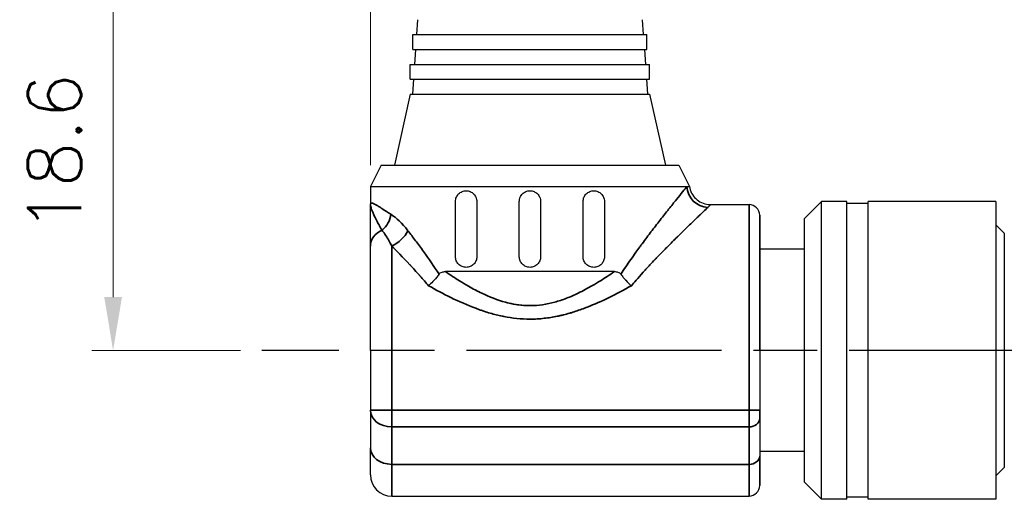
# Model space of a CAD drawing. Header units: millimetres. Extents: x 399 to 6076, y -1991 to 1602.
# Tile 132 of 256: x 4556 to 4602, y -392 to -369. Entities that reach past the tile are written whole.
import ezdxf

# ---------------------------------------------------------------- set-up
doc = ezdxf.new("R2010")
doc.units = ezdxf.units.MM
doc.linetypes.add('AM_ISO08W050', pattern=[18, 12, -1.5, 3, -1.5])
for name, color, linetype, lineweight in [('AM_5', 3, 'Continuous', 25), ('AM_7', 4, 'AM_ISO08W050', 25), ('可見 (ISO)', 7, 'Continuous', 25), ('窄部可見 (ISO)', 7, 'Continuous', 35)]:
    doc.layers.add(name, color=color, linetype=linetype, lineweight=lineweight)
doc.styles.add('尺寸標註', font='romans.shx', dxfattribs={"bigfont": 'CHINESET.SHX'})
doc.dimstyles.new('CNS1$0', dxfattribs={"dimtxt": 2.5, "dimasz": 2.5, "dimexe": 1, "dimexo": 1, "dimgap": 1.5, "dimtad": 1, "dimtoh": 1, "dimdec": 1, "dimdsep": 46, "dimtxsty": '尺寸標註', "dimcen": 0, "dimclrd": 2, "dimclre": 2, "dimclrt": 1, "dimadec": 0, "dimazin": 2, "dimtp": 0.1, "dimtm": 0.1, "dimtfac": 0.71, "dimtdec": 1, "dimtmove": 0, "dimatfit": 0, "dimfxl": 0, "dimlwd": 13, "dimlwe": 13, "dimarcsym": 0})

# ---------------------------------------------------------------- blocks, each defined once
blk = doc.blocks.new('*D366')
at = {"layer": 'AM_5', "color": 2, "lineweight": 13}
for p, q in [((4572.085, -375.994), (4572.085, -306.144)), ((4689.402, -373.29), (4689.402, -306.144)), ((4686.902, -307.144), (4574.585, -307.144))]:
    blk.add_line(p, q, dxfattribs=at)
at = {"layer": 'AM_5', "color": 2}
for points in [[(4574.585, -306.728), (4574.585, -307.561), (4572.085, -307.144)], [(4686.902, -306.728), (4686.902, -307.561), (4689.402, -307.144)]]:
    blk.add_solid(points, dxfattribs=at)
at = {"layer": 'Defpoints', "color": 0}
for p in [(4572.085, -307.144), (4689.402, -374.29), (4572.085, -376.994)]:
    blk.add_point(p, dxfattribs=at)
at = {"layer": 'AM_5', "color": 1, "insert": (4630.743, -304.394), "char_height": 2.5, "attachment_point": 5, "style": '尺寸標註'}
blk.add_mtext('117.3', dxfattribs=at)
blk = doc.blocks.new('*D368')
at = {"layer": 'AM_5', "color": 2, "lineweight": 13}
for p, q in [((4623.303, -366.144), (4558.987, -366.144)), ((4559.987, -368.644), (4559.987, -382.194)), ((4565.975, -384.694), (4558.987, -384.694))]:
    blk.add_line(p, q, dxfattribs=at)
at = {"layer": 'AM_5', "color": 2}
for points in [[(4559.571, -368.644), (4560.404, -368.644), (4559.987, -366.144)], [(4559.571, -382.194), (4560.404, -382.194), (4559.987, -384.694)]]:
    blk.add_solid(points, dxfattribs=at)
at = {"layer": 'Defpoints', "color": 0}
for p in [(4624.303, -366.144), (4559.987, -384.694), (4566.975, -384.694)]:
    blk.add_point(p, dxfattribs=at)
at = {"layer": 'AM_5', "color": 1, "insert": (4557.237, -375.419), "char_height": 2.5, "attachment_point": 5, "rotation": 90, "style": '尺寸標註'}
blk.add_mtext('18.6', dxfattribs=at)

msp = doc.modelspace()

# ---------------------------------------------------------------- linework, layer by layer
at = {"layer": 'AM_7'}
msp.add_line((4606.595, -384.694), (4566.975, -384.694), dxfattribs=at)
at = {"layer": '可見 (ISO)'}
for p, q in [((4574.305, -369.154), (4574.256, -369.854)), ((4584.865, -369.154), (4584.914, -369.854)), ((4574.085, -369.854), (4585.085, -369.854)), ((4574.085, -370.554), (4574.085, -369.854)), ((4585.085, -370.554), (4585.085, -369.854)), ((4574.085, -370.554), (4585.085, -370.554)), ((4574.207, -370.554), (4574.158, -371.254)), ((4584.963, -370.554), (4585.012, -371.254)), ((4573.96, -371.254), (4585.21, -371.254)), ((4573.96, -371.954), (4573.96, -371.254)), ((4585.21, -371.954), (4585.21, -371.254)), ((4573.96, -371.954), (4585.21, -371.954)), ((4574.109, -371.954), (4574.06, -372.654)), ((4585.061, -371.954), (4585.11, -372.654)), ((4573.96, -372.654), (4573.21, -375.994)), ((4573.96, -372.654), (4585.21, -372.654)), ((4585.21, -372.654), (4585.96, -375.994)), ((4572.585, -375.994), (4572.085, -376.994)), ((4572.585, -375.994), (4586.585, -375.994)), ((4586.585, -375.994), (4587.085, -376.994)), ((4572.085, -376.994), (4586.963, -376.994)), ((4572.085, -376.994), (4572.085, -377.844)), ((4586.785, -377.213), (4586.785, -377.214)), ((4576.085, -380.294), (4576.085, -377.694)), ((4577.085, -377.694), (4577.085, -380.294)), ((4579.085, -380.294), (4579.085, -377.694)), ((4580.085, -377.694), (4580.085, -380.294)), ((4582.085, -380.294), (4582.085, -377.694)), ((4583.085, -377.694), (4583.085, -380.294)), ((4592.485, -378.499), (4593.29, -377.694)), ((4593.29, -391.694), (4593.29, -377.694)), ((4594.485, -377.694), (4593.29, -377.694)), ((4594.485, -391.694), (4594.485, -377.694)), ((4595.485, -391.694), (4595.485, -377.694)), ((4601.485, -377.694), (4595.485, -377.694)), ((4601.485, -377.694), (4601.485, -391.694)), ((4572.448, -377.915), (4572.448, -377.915)), ((4588.074, -377.844), (4589.885, -377.844)), ((4595.485, -377.794), (4594.485, -377.794)), ((4590.385, -384.694), (4590.385, -378.344)), ((4590.385, -378.344), (4590.385, -384.694)), ((4592.485, -390.889), (4592.485, -378.499)), ((4601.885, -379.194), (4601.485, -378.794)), ((4601.885, -379.194), (4601.885, -390.194)), ((4572.085, -384.694), (4572.085, -379.794)), ((4592.485, -379.944), (4590.385, -379.944)), ((4583.557, -380.994), (4575.614, -380.994)), ((4584.087, -381.4), (4584.087, -381.4)), ((4572.085, -384.694), (4572.085, -387.512)), ((4590.385, -384.694), (4590.385, -387.512)), ((4590.385, -384.694), (4590.385, -387.512)), ((4572.085, -387.512), (4572.085, -389.269)), ((4590.385, -387.903), (4590.385, -387.512)), ((4590.385, -387.512), (4590.385, -387.903)), ((4590.385, -387.903), (4590.385, -389.66)), ((4590.385, -387.903), (4590.385, -389.66)), ((4572.085, -390.544), (4572.085, -389.269)), ((4592.485, -389.444), (4590.385, -389.444)), ((4590.385, -391.044), (4590.385, -389.66)), ((4590.385, -389.66), (4590.385, -391.044)), ((4601.885, -390.194), (4601.485, -390.594)), ((4592.485, -390.889), (4593.29, -391.694)), ((4573.085, -391.544), (4589.885, -391.544)), ((4595.485, -391.594), (4594.485, -391.594)), ((4594.485, -391.694), (4593.29, -391.694)), ((4601.485, -391.694), (4595.485, -391.694))]:
    msp.add_line(p, q, dxfattribs=at)
for centre, radius, start, end in [((4589.885, -378.344), 0.5, 0, 90), ((4573.085, -390.544), 1, 180, 270), ((4589.885, -391.044), 0.5, 270, 0)]:
    msp.add_arc(centre, radius, start, end, dxfattribs=at)
for points, knots in [([(4576.085, -377.694), (4576.085, -377.63), (4576.098, -377.562), (4576.15, -377.439), (4576.189, -377.384), (4576.277, -377.295), (4576.333, -377.257), (4576.456, -377.207), (4576.523, -377.194), (4576.646, -377.194), (4576.712, -377.206), (4576.836, -377.257), (4576.893, -377.295), (4576.982, -377.384), (4577.021, -377.44), (4577.072, -377.563), (4577.085, -377.631), (4577.085, -377.694)], [0, 0, 0, 0, 0.0193382, 0.0193382, 0.0386763, 0.0386763, 0.0590611, 0.0590611, 0.0794458, 0.0794458, 0.0994875, 0.0994875, 0.1195292, 0.1195292, 0.1386287, 0.1386287, 0.1577282, 0.1577282, 0.1577282, 0.1577282]), ([(4579.085, -377.694), (4579.085, -377.631), (4579.098, -377.564), (4579.149, -377.441), (4579.187, -377.385), (4579.276, -377.296), (4579.332, -377.258), (4579.455, -377.207), (4579.522, -377.194), (4579.648, -377.194), (4579.715, -377.207), (4579.838, -377.258), (4579.894, -377.296), (4579.983, -377.385), (4580.021, -377.441), (4580.072, -377.564), (4580.085, -377.631), (4580.085, -377.694)], [0, 0, 0, 0, 0.0188403, 0.0188403, 0.0376807, 0.0376807, 0.056521, 0.056521, 0.0753613, 0.0753613, 0.0942016, 0.0942016, 0.113042, 0.113042, 0.1318823, 0.1318823, 0.1507226, 0.1507226, 0.1507226, 0.1507226]), ([(4582.085, -377.694), (4582.085, -377.631), (4582.098, -377.563), (4582.149, -377.44), (4582.188, -377.384), (4582.277, -377.295), (4582.334, -377.257), (4582.458, -377.206), (4582.524, -377.194), (4582.647, -377.194), (4582.714, -377.207), (4582.837, -377.257), (4582.893, -377.295), (4582.982, -377.384), (4583.02, -377.439), (4583.072, -377.562), (4583.085, -377.63), (4583.085, -377.694)], [0, 0, 0, 0, 0.0190995, 0.0190995, 0.038199, 0.038199, 0.0582407, 0.0582407, 0.0782824, 0.0782824, 0.0986672, 0.0986672, 0.1190519, 0.1190519, 0.1383901, 0.1383901, 0.1577282, 0.1577282, 0.1577282, 0.1577282]), ([(4587.085, -376.994), (4587.101, -377.101), (4587.135, -377.206), (4587.234, -377.398), (4587.301, -377.488), (4587.456, -377.638), (4587.548, -377.702), (4587.744, -377.794), (4587.851, -377.825), (4587.997, -377.842), (4588.035, -377.844), (4588.074, -377.844)], [0, 0, 0, 0, 0.0323509, 0.0323509, 0.0648619, 0.0648619, 0.0973671, 0.0973671, 0.1298724, 0.1298724, 0.1414389, 0.1414389, 0.1414389, 0.1414389]), ([(4572.085, -379.794), (4572.085, -379.746), (4572.085, -379.685), (4572.085, -379.611), (4572.085, -379.575), (4572.085, -379.535), (4572.085, -379.491), (4572.085, -379.448), (4572.085, -379.401), (4572.085, -379.351), (4572.085, -379.323), (4572.085, -379.293), (4572.085, -379.263), (4572.085, -379.029), (4572.085, -378.853), (4572.085, -378.736), (4572.085, -378.734), (4572.085, -378.734), (4572.085, -378.731), (4572.085, -378.547), (4572.085, -378.389), (4572.085, -378.257), (4572.085, -378.253), (4572.085, -378.249), (4572.085, -378.244), (4572.085, -378.166), (4572.085, -378.093), (4572.085, -378.026), (4572.085, -377.96), (4572.085, -377.899), (4572.085, -377.844)], [0, 0, 0, 0, 0.109375, 0.109375, 0.109375, 0.164063, 0.164063, 0.164063, 0.21875, 0.21875, 0.21875, 0.25, 0.25, 0.25, 0.496094, 0.496094, 0.496094, 0.5, 0.5, 0.5, 0.742188, 0.742188, 0.742188, 0.75, 0.75, 0.75, 0.875, 0.875, 0.875, 1, 1, 1, 1]), ([(4577.085, -380.294), (4577.085, -380.357), (4577.073, -380.423), (4577.023, -380.544), (4576.986, -380.599), (4576.898, -380.69), (4576.84, -380.73), (4576.715, -380.782), (4576.647, -380.794), (4576.521, -380.794), (4576.453, -380.781), (4576.328, -380.728), (4576.27, -380.688), (4576.183, -380.598), (4576.147, -380.544), (4576.098, -380.423), (4576.085, -380.357), (4576.085, -380.294)], [0.1577208, 0.1577208, 0.1577208, 0.1577208, 0.1764547, 0.1764547, 0.1951885, 0.1951885, 0.2155952, 0.2155952, 0.2360018, 0.2360018, 0.2569247, 0.2569247, 0.2778476, 0.2778476, 0.2966445, 0.2966445, 0.3154415, 0.3154415, 0.3154415, 0.3154415]), ([(4580.085, -380.294), (4580.085, -380.357), (4580.072, -380.424), (4580.021, -380.547), (4579.983, -380.603), (4579.894, -380.692), (4579.838, -380.731), (4579.715, -380.782), (4579.648, -380.794), (4579.522, -380.794), (4579.455, -380.782), (4579.332, -380.731), (4579.276, -380.692), (4579.187, -380.603), (4579.149, -380.547), (4579.098, -380.424), (4579.085, -380.357), (4579.085, -380.294)], [0.1507226, 0.1507226, 0.1507226, 0.1507226, 0.169563, 0.169563, 0.1884033, 0.1884033, 0.2072436, 0.2072436, 0.226084, 0.226084, 0.2449243, 0.2449243, 0.2637646, 0.2637646, 0.2826049, 0.2826049, 0.3014453, 0.3014453, 0.3014453, 0.3014453]), ([(4583.085, -380.294), (4583.085, -380.357), (4583.073, -380.423), (4583.023, -380.544), (4582.987, -380.598), (4582.9, -380.688), (4582.843, -380.728), (4582.717, -380.781), (4582.649, -380.794), (4582.523, -380.794), (4582.455, -380.782), (4582.33, -380.73), (4582.272, -380.69), (4582.184, -380.599), (4582.147, -380.544), (4582.097, -380.423), (4582.085, -380.357), (4582.085, -380.294)], [0.1577208, 0.1577208, 0.1577208, 0.1577208, 0.1765177, 0.1765177, 0.1953147, 0.1953147, 0.2162376, 0.2162376, 0.2371605, 0.2371605, 0.2575671, 0.2575671, 0.2779737, 0.2779737, 0.2967076, 0.2967076, 0.3154415, 0.3154415, 0.3154415, 0.3154415]), ([(4575.313, -381.115), (4575.246, -381.21), (4575.168, -381.307), (4575.009, -381.481), (4574.931, -381.558), (4574.84, -381.638), (4574.828, -381.648), (4574.817, -381.658)], [0.00000157, 0.00000157, 0.00000157, 0.00000157, 0.03773377, 0.03773377, 0.07068367, 0.07068367, 0.07542641, 0.07542641, 0.07542641, 0.07542641]), ([(4575.313, -381.115), (4575.33, -381.091), (4575.349, -381.072), (4575.396, -381.039), (4575.423, -381.026), (4575.502, -381), (4575.559, -380.994), (4575.614, -380.994)], [0.0000014, 0.0000014, 0.0000014, 0.0000014, 0.00932853, 0.00932853, 0.01959272, 0.01959272, 0.03886697, 0.03886697, 0.03886697, 0.03886697]), ([(4583.557, -380.994), (4583.611, -380.994), (4583.668, -381), (4583.747, -381.026), (4583.774, -381.039), (4583.821, -381.072), (4583.84, -381.091), (4583.857, -381.115)], [0.00000446, 0.00000446, 0.00000446, 0.00000446, 0.01927083, 0.01927083, 0.02954111, 0.02954111, 0.03887318, 0.03887318, 0.03887318, 0.03887318]), ([(4583.857, -381.115), (4583.895, -381.168), (4583.935, -381.22), (4583.974, -381.268), (4583.994, -381.291), (4584.013, -381.314), (4584.032, -381.336), (4584.041, -381.347), (4584.051, -381.358), (4584.06, -381.369), (4584.065, -381.374), (4584.069, -381.379), (4584.074, -381.384), (4584.078, -381.39), (4584.082, -381.394), (4584.087, -381.4), (4584.173, -381.496), (4584.265, -381.583), (4584.353, -381.658)], [0, 0, 0, 0, 0.25, 0.25, 0.25, 0.375, 0.375, 0.375, 0.4375, 0.4375, 0.4375, 0.46875, 0.46875, 0.46875, 0.5, 0.5, 0.5, 0.9999987, 0.9999987, 0.9999987, 0.9999987])]:
    msp.add_open_spline(points, degree=3, knots=knots, dxfattribs=at)
msp.add_open_spline([(4586.963, -376.994), (4587.044, -376.994), (4587.085, -376.994), (4587.085, -376.994)], degree=3, dxfattribs=at)
at = {"layer": '窄部可見 (ISO)'}
for p, q in [((4589.885, -384.694), (4589.885, -377.844)), ((4573.085, -384.694), (4573.085, -379.787)), ((4575.614, -380.994), (4575.614, -380.994)), ((4573.085, -387.512), (4573.085, -384.694)), ((4589.885, -384.694), (4589.885, -387.512)), ((4573.085, -387.512), (4572.085, -387.512)), ((4573.085, -388.294), (4573.085, -387.512)), ((4589.885, -387.512), (4573.085, -387.512)), ((4589.885, -387.512), (4589.885, -388.294)), ((4589.885, -387.512), (4590.385, -387.512)), ((4573.085, -390.051), (4573.085, -388.294)), ((4573.085, -388.294), (4589.885, -388.294)), ((4589.885, -388.294), (4589.885, -390.051)), ((4573.085, -391.544), (4573.085, -390.051)), ((4589.885, -390.051), (4573.085, -390.051)), ((4589.885, -391.544), (4589.885, -390.051))]:
    msp.add_line(p, q, dxfattribs=at)
for centre, major_axis, ratio, start_param, end_param in [((4587.947, -376.994), (0.736, -0.677), 0.965519, 3.903326, 5.439158), ((4572.178, -378.301), (-0.482, -0.876), 0.841295, 1.120848, 2.004762), ((4573.085, -379.794), (-1, 0), 0.837637, 5.183305, 6.283185), ((4573.085, -379.071), (0.756, 0.654), 0.613283, 4.224582, 5.329054), ((4573.085, -387.512), (-1, 0), 0.782011, 0, 1.570796), ((4589.885, -387.903), (0.5, 0), 0.782011, 4.712389, 6.283185), ((4573.085, -389.269), (-1, 0), 0.782011, 0, 1.570796), ((4589.885, -389.66), (0.5, 0), 0.782011, 4.712389, 6.283185)]:
    msp.add_ellipse(centre, major_axis=major_axis, ratio=ratio, start_param=start_param, end_param=end_param, dxfattribs=at)
for points, knots in [([(4583.857, -381.115), (4584.01, -380.88), (4584.167, -380.649), (4584.326, -380.423), (4584.405, -380.31), (4584.485, -380.198), (4584.565, -380.087), (4584.629, -379.998), (4584.693, -379.911), (4584.757, -379.822), (4584.773, -379.801), (4584.789, -379.779), (4584.805, -379.758), (4584.955, -379.554), (4585.1, -379.36), (4585.24, -379.176), (4585.252, -379.161), (4585.263, -379.146), (4585.275, -379.131), (4585.42, -378.939), (4585.56, -378.758), (4585.693, -378.587), (4585.697, -378.582), (4585.701, -378.577), (4585.706, -378.571), (4585.85, -378.387), (4585.983, -378.217), (4586.106, -378.062), (4586.239, -377.894), (4586.36, -377.742), (4586.467, -377.609), (4586.696, -377.323), (4586.86, -377.121), (4586.963, -376.994)], [0, 0, 0, 0, 0.125, 0.125, 0.125, 0.1875, 0.1875, 0.1875, 0.237755, 0.237755, 0.237755, 0.25, 0.25, 0.25, 0.365555, 0.365555, 0.365555, 0.375, 0.375, 0.375, 0.496026, 0.496026, 0.496026, 0.5, 0.5, 0.5, 0.613417, 0.613417, 0.613417, 0.736214, 0.736214, 0.736214, 1, 1, 1, 1]), ([(4572.085, -377.844), (4572.085, -377.819), (4572.091, -377.801), (4572.104, -377.79), (4572.108, -377.787), (4572.113, -377.784), (4572.119, -377.782), (4572.126, -377.78), (4572.135, -377.778), (4572.146, -377.779), (4572.147, -377.779), (4572.147, -377.779), (4572.148, -377.779), (4572.168, -377.78), (4572.194, -377.786), (4572.225, -377.798), (4572.241, -377.804), (4572.258, -377.812), (4572.277, -377.821), (4572.286, -377.825), (4572.296, -377.83), (4572.306, -377.835), (4572.311, -377.838), (4572.317, -377.841), (4572.322, -377.843), (4572.325, -377.845), (4572.327, -377.846), (4572.33, -377.848), (4572.332, -377.849), (4572.334, -377.85), (4572.337, -377.851), (4572.358, -377.863), (4572.378, -377.874), (4572.401, -377.887), (4572.423, -377.9), (4572.447, -377.915), (4572.472, -377.93), (4572.497, -377.946), (4572.524, -377.962), (4572.552, -377.98), (4572.566, -377.989), (4572.58, -377.998), (4572.595, -378.008), (4572.603, -378.013), (4572.61, -378.018), (4572.618, -378.023), (4572.622, -378.025), (4572.626, -378.027), (4572.629, -378.03), (4572.631, -378.031), (4572.633, -378.032), (4572.635, -378.034), (4572.637, -378.035), (4572.638, -378.036), (4572.639, -378.036), (4572.658, -378.049), (4572.67, -378.056), (4572.686, -378.067), (4572.778, -378.127), (4572.895, -378.205), (4573.049, -378.301)], [0, 0, 0, 0, 0.140625, 0.140625, 0.140625, 0.1875, 0.1875, 0.1875, 0.25, 0.25, 0.25, 0.254664, 0.254664, 0.254664, 0.375, 0.375, 0.375, 0.4375, 0.4375, 0.4375, 0.46875, 0.46875, 0.46875, 0.484375, 0.484375, 0.484375, 0.492187, 0.492187, 0.492187, 0.49847, 0.49847, 0.49847, 0.562343, 0.562343, 0.562343, 0.625, 0.625, 0.625, 0.6875, 0.6875, 0.6875, 0.71875, 0.71875, 0.71875, 0.734375, 0.734375, 0.734375, 0.742187, 0.742187, 0.742187, 0.746094, 0.746094, 0.746094, 0.748703, 0.748703, 0.748703, 0.78634, 0.78634, 0.78634, 1, 1, 1, 1]), ([(4572.631, -379.048), (4572.566, -378.937), (4572.494, -378.811), (4572.424, -378.679), (4572.416, -378.664), (4572.408, -378.648), (4572.399, -378.632), (4572.338, -378.515), (4572.279, -378.396), (4572.229, -378.285), (4572.229, -378.284), (4572.228, -378.282), (4572.228, -378.281), (4572.227, -378.279), (4572.226, -378.277), (4572.225, -378.275), (4572.204, -378.228), (4572.184, -378.182), (4572.167, -378.138), (4572.149, -378.092), (4572.133, -378.049), (4572.121, -378.011), (4572.12, -378.008), (4572.119, -378.005), (4572.118, -378.002), (4572.092, -377.92), (4572.085, -377.873), (4572.085, -377.844)], [0, 0, 0, 0, 0.249939, 0.249939, 0.249939, 0.2798297, 0.2798297, 0.2798297, 0.4998779, 0.4998779, 0.4998779, 0.5023794, 0.5023794, 0.5023794, 0.5076885, 0.5076885, 0.5076885, 0.6248474, 0.6248474, 0.6248474, 0.7492415, 0.7492415, 0.7492415, 0.7576275, 0.7576275, 0.7576275, 0.9997559, 0.9997559, 0.9997559, 0.9997559]), ([(4587.947, -377.975), (4587.889, -378.03), (4587.812, -378.102), (4587.717, -378.193), (4587.67, -378.238), (4587.618, -378.288), (4587.561, -378.342), (4587.532, -378.37), (4587.503, -378.398), (4587.472, -378.428), (4587.456, -378.442), (4587.441, -378.457), (4587.425, -378.473), (4587.417, -378.48), (4587.409, -378.488), (4587.401, -378.496), (4587.397, -378.5), (4587.392, -378.504), (4587.388, -378.508), (4587.384, -378.512), (4587.38, -378.516), (4587.376, -378.52), (4587.262, -378.629), (4587.132, -378.755), (4586.986, -378.896), (4586.982, -378.9), (4586.978, -378.903), (4586.975, -378.907), (4586.905, -378.975), (4586.832, -379.046), (4586.755, -379.122), (4586.714, -379.161), (4586.673, -379.202), (4586.631, -379.244), (4586.609, -379.265), (4586.588, -379.286), (4586.566, -379.307), (4586.555, -379.318), (4586.544, -379.329), (4586.533, -379.34), (4586.528, -379.345), (4586.523, -379.351), (4586.517, -379.356), (4586.514, -379.359), (4586.511, -379.362), (4586.508, -379.365), (4586.505, -379.368), (4586.502, -379.37), (4586.5, -379.372), (4586.361, -379.51), (4586.204, -379.666), (4586.03, -379.842), (4586.018, -379.854), (4586.006, -379.866), (4585.994, -379.879), (4585.918, -379.956), (4585.839, -380.036), (4585.757, -380.121), (4585.709, -380.17), (4585.66, -380.221), (4585.61, -380.273), (4585.585, -380.299), (4585.56, -380.325), (4585.534, -380.352), (4585.521, -380.365), (4585.509, -380.378), (4585.496, -380.392), (4585.489, -380.399), (4585.483, -380.405), (4585.476, -380.412), (4585.473, -380.416), (4585.47, -380.419), (4585.467, -380.422), (4585.463, -380.426), (4585.459, -380.431), (4585.457, -380.433), (4585.454, -380.436), (4585.45, -380.44), (4585.447, -380.443), (4585.385, -380.508), (4585.311, -380.586), (4585.224, -380.679), (4585.178, -380.728), (4585.129, -380.781), (4585.076, -380.839), (4585.049, -380.867), (4585.022, -380.897), (4584.994, -380.928), (4584.979, -380.943), (4584.965, -380.959), (4584.95, -380.975), (4584.936, -380.991), (4584.922, -381.007), (4584.906, -381.024), (4584.653, -381.303), (4584.469, -381.52), (4584.353, -381.658)], [0, 0, 0, 0, 0.125, 0.125, 0.125, 0.1875, 0.1875, 0.1875, 0.21875, 0.21875, 0.21875, 0.234375, 0.234375, 0.234375, 0.2421875, 0.2421875, 0.2421875, 0.2460937, 0.2460937, 0.2460937, 0.25, 0.25, 0.25, 0.375, 0.375, 0.375, 0.3780751, 0.3780751, 0.3780751, 0.4375, 0.4375, 0.4375, 0.46875, 0.46875, 0.46875, 0.484375, 0.484375, 0.484375, 0.4921875, 0.4921875, 0.4921875, 0.4960938, 0.4960938, 0.4960938, 0.4982063, 0.4982063, 0.4982063, 0.5, 0.5, 0.5, 0.625, 0.625, 0.625, 0.6336721, 0.6336721, 0.6336721, 0.6875, 0.6875, 0.6875, 0.71875, 0.71875, 0.71875, 0.734375, 0.734375, 0.734375, 0.7421875, 0.7421875, 0.7421875, 0.7460938, 0.7460938, 0.7460938, 0.7480469, 0.7480469, 0.7480469, 0.75, 0.75, 0.75, 0.7532095, 0.7532095, 0.7532095, 0.8125, 0.8125, 0.8125, 0.84375, 0.84375, 0.84375, 0.859375, 0.859375, 0.859375, 0.8671875, 0.8671875, 0.8671875, 0.875, 0.875, 0.875, 1, 1, 1, 1]), ([(4588.074, -377.844), (4588.074, -377.844), (4588.074, -377.844), (4588.074, -377.844), (4588.031, -377.895), (4587.947, -377.975)], [0.4997154, 0.4997154, 0.4997154, 0.4997154, 0.5, 0.5, 1, 1, 1, 1]), ([(4573.085, -379.787), (4573.058, -379.733), (4573.025, -379.669), (4572.987, -379.598), (4572.901, -379.441), (4572.771, -379.238), (4572.696, -379.135), (4572.67, -379.099), (4572.649, -379.07), (4572.631, -379.048)], [0, 0, 0, 0, 0.25, 0.25, 0.25, 0.803276, 0.803276, 0.803276, 1, 1, 1, 1]), ([(4573.85, -379.071), (4573.965, -379.222), (4574.083, -379.378), (4574.325, -379.703), (4574.448, -379.87), (4574.826, -380.393), (4575.075, -380.75), (4575.313, -381.115)], [0, 0, 0, 0, 0.25, 0.25, 0.5, 0.5, 1, 1, 1, 1]), ([(4574.817, -381.658), (4574.762, -381.592), (4574.698, -381.517), (4574.625, -381.432), (4574.561, -381.358), (4574.49, -381.276), (4574.412, -381.189), (4574.406, -381.182), (4574.4, -381.176), (4574.395, -381.17), (4574.389, -381.163), (4574.385, -381.158), (4574.378, -381.151), (4574.267, -381.027), (4574.176, -380.927), (4574.103, -380.848), (4574.066, -380.808), (4574.034, -380.774), (4574.007, -380.744), (4573.993, -380.73), (4573.981, -380.716), (4573.97, -380.704), (4573.964, -380.698), (4573.959, -380.693), (4573.953, -380.687), (4573.951, -380.684), (4573.948, -380.682), (4573.946, -380.679), (4573.945, -380.678), (4573.944, -380.677), (4573.943, -380.675), (4573.942, -380.675), (4573.941, -380.674), (4573.941, -380.674), (4573.941, -380.673), (4573.94, -380.673), (4573.94, -380.673), (4573.94, -380.673), (4573.94, -380.672), (4573.939, -380.672), (4573.6, -380.309), (4573.315, -380.02), (4573.085, -379.787)], [0.0000044, 0.0000044, 0.0000044, 0.0000044, 0.125, 0.125, 0.125, 0.234375, 0.234375, 0.234375, 0.2421875, 0.2421875, 0.2421875, 0.25, 0.25, 0.25, 0.375, 0.375, 0.375, 0.4375, 0.4375, 0.4375, 0.46875, 0.46875, 0.46875, 0.484375, 0.484375, 0.484375, 0.4921875, 0.4921875, 0.4921875, 0.4960937, 0.4960937, 0.4960937, 0.4980469, 0.4980469, 0.4980469, 0.4990234, 0.4990234, 0.4990234, 0.5, 0.5, 0.5, 1, 1, 1, 1]), ([(4575.614, -380.994), (4575.843, -381.151), (4576.063, -381.295), (4576.275, -381.426), (4576.411, -381.511), (4576.545, -381.591), (4576.697, -381.678), (4576.913, -381.801), (4577.123, -381.912), (4577.326, -382.01), (4577.672, -382.176), (4578.071, -382.334), (4578.434, -382.432), (4578.466, -382.441), (4578.496, -382.449), (4578.532, -382.458), (4578.712, -382.503), (4578.891, -382.537), (4579.068, -382.559), (4579.245, -382.582), (4579.422, -382.593), (4579.596, -382.592), (4579.789, -382.592), (4579.983, -382.577), (4580.179, -382.549), (4580.37, -382.521), (4580.57, -382.478), (4580.748, -382.429), (4580.931, -382.379), (4581.117, -382.317), (4581.307, -382.244), (4581.494, -382.171), (4581.683, -382.087), (4581.854, -382.005), (4582.069, -381.901), (4582.291, -381.783), (4582.521, -381.65), (4582.658, -381.571), (4582.775, -381.501), (4582.897, -381.425), (4583.108, -381.294), (4583.328, -381.15), (4583.557, -380.994)], [0.0000001, 0.0000001, 0.0000001, 0.0000001, 0.0877818, 0.0877818, 0.0877818, 0.1444839, 0.1444839, 0.1444839, 0.2252965, 0.2252965, 0.2252965, 0.3626099, 0.3626099, 0.3626099, 0.375, 0.375, 0.375, 0.4375, 0.4375, 0.4375, 0.4999583, 0.4999583, 0.4999583, 0.5694653, 0.5694653, 0.5694653, 0.6372075, 0.6372075, 0.6372075, 0.7065275, 0.7065275, 0.7065275, 0.7748313, 0.7748313, 0.7748313, 0.8607276, 0.8607276, 0.8607276, 0.9119693, 0.9119693, 0.9119693, 0.9999999, 0.9999999, 0.9999999, 0.9999999]), ([(4584.353, -381.658), (4583.997, -381.858), (4583.649, -382.042), (4583.309, -382.208), (4583.269, -382.228), (4583.228, -382.247), (4583.188, -382.267), (4582.832, -382.437), (4582.485, -382.587), (4582.147, -382.714), (4582.126, -382.722), (4582.108, -382.729), (4582.084, -382.738), (4581.897, -382.806), (4581.713, -382.868), (4581.532, -382.923), (4581.509, -382.93), (4581.485, -382.937), (4581.462, -382.943), (4581.36, -382.973), (4581.259, -383), (4581.159, -383.025), (4581.109, -383.038), (4581.059, -383.05), (4581.01, -383.061), (4580.985, -383.067), (4580.96, -383.072), (4580.936, -383.077), (4580.924, -383.08), (4580.914, -383.082), (4580.903, -383.084), (4580.89, -383.087), (4580.876, -383.09), (4580.862, -383.093), (4580.659, -383.135), (4580.458, -383.167), (4580.258, -383.189), (4580.037, -383.213), (4579.816, -383.226), (4579.597, -383.226), (4579.387, -383.227), (4579.175, -383.216), (4578.962, -383.194), (4578.763, -383.174), (4578.562, -383.143), (4578.36, -383.103), (4578.347, -383.101), (4578.332, -383.098), (4578.32, -383.095), (4578.307, -383.093), (4578.294, -383.09), (4578.281, -383.087), (4578.096, -383.048), (4577.909, -383.002), (4577.718, -382.946), (4577.616, -382.917), (4577.513, -382.885), (4577.41, -382.851), (4577.358, -382.834), (4577.306, -382.816), (4577.253, -382.798), (4577.227, -382.788), (4577.201, -382.779), (4577.175, -382.77), (4577.162, -382.765), (4577.149, -382.76), (4577.135, -382.756), (4577.122, -382.751), (4577.107, -382.745), (4577.096, -382.741), (4577.075, -382.734), (4577.055, -382.726), (4577.035, -382.718), (4576.656, -382.577), (4576.264, -382.405), (4575.863, -382.209), (4575.522, -382.042), (4575.174, -381.858), (4574.817, -381.658)], [0, 0, 0, 0, 0.1116886, 0.1116886, 0.1116886, 0.125, 0.125, 0.125, 0.242665, 0.242665, 0.242665, 0.25, 0.25, 0.25, 0.3053357, 0.3053357, 0.3053357, 0.3125, 0.3125, 0.3125, 0.34375, 0.34375, 0.34375, 0.359375, 0.359375, 0.359375, 0.3671875, 0.3671875, 0.3671875, 0.3707055, 0.3707055, 0.3707055, 0.375, 0.375, 0.375, 0.4341824, 0.4341824, 0.4341824, 0.4997294, 0.4997294, 0.4997294, 0.5625, 0.5625, 0.5625, 0.6210938, 0.6210938, 0.6210938, 0.625, 0.625, 0.625, 0.6291113, 0.6291113, 0.6291113, 0.6875, 0.6875, 0.6875, 0.71875, 0.71875, 0.71875, 0.734375, 0.734375, 0.734375, 0.7421875, 0.7421875, 0.7421875, 0.7460937, 0.7460937, 0.7460937, 0.75, 0.75, 0.75, 0.7570871, 0.7570871, 0.7570871, 0.8883889, 0.8883889, 0.8883889, 1, 1, 1, 1]), ([(4579.736, -382.589), (4579.688, -382.591), (4579.639, -382.592), (4579.591, -382.592), (4579.397, -382.592), (4579.203, -382.579), (4579.007, -382.551), (4578.874, -382.533), (4578.737, -382.506), (4578.606, -382.476)], [0.4827165, 0.4827165, 0.4827165, 0.4827165, 0.4999483, 0.4999483, 0.4999483, 0.5693362, 0.5693362, 0.5693362, 0.6161202, 0.6161202, 0.6161202, 0.6161202])]:
    msp.add_open_spline(points, degree=3, knots=knots, dxfattribs=at)
for points in [[(4573.049, -378.301), (4573.303, -378.46), (4573.579, -378.716), (4573.85, -379.071)], [(4577.194, -381.945), (4577.143, -381.919), (4577.091, -381.893), (4577.04, -381.866)]]:
    msp.add_open_spline(points, degree=3, dxfattribs=at)

# ---------------------------------------------------------------- dimensions: what is measured, and where the dimension line sits
at = {"layer": 'AM_5'}
dim = msp.add_linear_dim(base=(4572.085, -307.144), p1=(4689.402, -374.29), p2=(4572.085, -376.994), dimstyle='CNS1$0', override={"dimfxl": 4, "dimarcsym": 1}, dxfattribs=at)
dim.commit()
dim.dimension.update_dxf_attribs({"geometry": '*D366', "text_midpoint": (4630.743, -304.394)})
dim = msp.add_linear_dim(base=(4559.98719134, -384.694231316), p1=(4624.303201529, -366.144231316), p2=(4566.975039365, -384.694231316), angle=90, dimstyle='CNS1$0', override={"dimfxl": 4, "dimarcsym": 1}, dxfattribs=at)
dim.commit()
dim.dimension.update_dxf_attribs({"geometry": '*D368', "text_midpoint": (4557.23719134, -375.419231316)})

doc.saveas('drawing.dxf')
